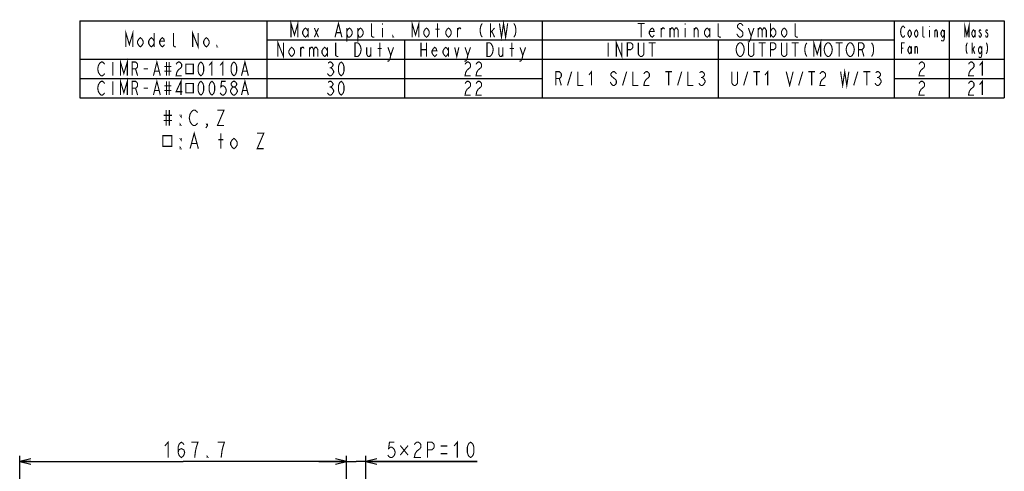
# Model space of a CAD drawing. Extents: x 29 to 410, y 35 to 287.
# Tile 46 of 46: x 231 to 410, y 205 to 287. Entities that reach past the tile are written whole.
import ezdxf

# ---------------------------------------------------------------- set-up
doc = ezdxf.new("R2010")
doc.units = 0
doc.header["$LTSCALE"] = 23.1
doc.layers.get('0').update_dxf_attribs({"linetype": 'CONTINUOUS'})
doc.layers.add('ALL_DIM', color=7, linetype='CONTINUOUS')
doc.layers.add('ALL_NOTE', color=7, linetype='CONTINUOUS')
doc.dimstyles.get("Standard").update_dxf_attribs({"dimtxt": 2.5, "dimasz": 2.5, "dimexe": 1.25, "dimexo": 0.625, "dimtad": 1, "dimcen": 2.5, "dimazin": 3, "dimtfac": 1, "dimtmove": 0, "dimatfit": 3})

# ---------------------------------------------------------------- blocks, each defined once
blk = doc.blocks.new('_OPEN')
at = {"color": 0, "linetype": 'BYBLOCK'}
for p, q in [((0, 0), (-1, 0.25)), ((-1, -0.25), (0, 0)), ((-1, 0), (0, 0))]:
    blk.add_line(p, q, dxfattribs=at)
blk = doc.blocks.new('*D32')
at = {"layer": 'ALL_DIM', "color": 2, "linetype": 'CONTINUOUS'}
for p, q in [((290.23, 202.08), (290.23, 207.7)), ((293.77, 164.56), (293.77, 207.7)), ((290.23, 206.7), (285.23, 206.7)), ((285.23, 206.7), (292, 206.7)), ((314.01, 206.7), (292, 206.7)), ((293.77, 206.7), (314.01, 206.7)), ((290.23, 164.56), (290.23, 199.74))]:
    blk.add_line(p, q, dxfattribs=at)
at = {"layer": 'ALL_DIM', "color": 2, "linetype": 'CONTINUOUS', "xscale": 2, "yscale": 2, "zscale": 2}
blk.add_blockref('_OPEN', (290.23, 206.7), dxfattribs=at)
at = {"layer": 'ALL_DIM', "color": 2, "linetype": 'CONTINUOUS', "xscale": 2, "yscale": 2, "zscale": 2, "rotation": 180}
blk.add_blockref('_OPEN', (293.77, 206.7), dxfattribs=at)
blk = doc.blocks.new('*D34')
at = {"layer": 'ALL_DIM', "color": 2, "linetype": 'CONTINUOUS'}
for p, q in [((230.86, 103.06), (230.86, 207.7)), ((290.23, 201.95), (290.23, 207.7)), ((230.86, 206.7), (260.55, 206.7)), ((290.23, 206.7), (260.55, 206.7)), ((290.23, 164.56), (290.23, 199.82))]:
    blk.add_line(p, q, dxfattribs=at)
at = {"layer": 'ALL_DIM', "color": 2, "linetype": 'CONTINUOUS', "xscale": 2, "yscale": 2, "zscale": 2, "rotation": 180}
blk.add_blockref('_OPEN', (230.86, 206.7), dxfattribs=at)
at = {"layer": 'ALL_DIM', "color": 2, "linetype": 'CONTINUOUS', "xscale": 2, "yscale": 2, "zscale": 2}
blk.add_blockref('_OPEN', (290.23, 206.7), dxfattribs=at)

msp = doc.modelspace()

# ---------------------------------------------------------------- linework, layer by layer
at = {"color": 2, "linetype": 'CONTINUOUS'}
for p, q in [((241.787, 286.72), (409.787, 286.72)), ((241.787, 286.72), (241.787, 272.72)), ((275.787, 286.72), (275.787, 272.72)), ((325.787, 286.72), (325.787, 272.72)), ((389.787, 286.72), (389.787, 272.72)), ((399.787, 286.72), (399.787, 272.72)), ((409.787, 286.72), (409.787, 272.72)), ((275.787, 283.22), (389.787, 283.22)), ((300.787, 283.22), (300.787, 272.72)), ((357.787, 283.22), (357.787, 272.72)), ((241.787, 279.72), (409.787, 279.72)), ((241.787, 276.22), (325.787, 276.22)), ((389.787, 276.22), (409.787, 276.22)), ((241.787, 272.72), (409.787, 272.72))]:
    msp.add_line(p, q, dxfattribs=at)
at = {"color": 2, "linetype": 'CONTINUOUS', "const_width": 0.2}
for points in [[(280.162, 283.72), (280.162, 286.22), (280.787, 284.137), (281.412, 286.22), (281.412, 283.72)], [(288.162, 283.72), (288.787, 286.22), (289.412, 283.72)], [(295.287, 283.72), (295.037, 283.72), (294.787, 283.929), (294.787, 286.22)], [(296.787, 286.22), (296.787, 286.012)], [(302.162, 283.72), (302.162, 286.22), (302.787, 284.137), (303.412, 286.22), (303.412, 283.72)], [(306.787, 283.72), (306.787, 286.22)], [(314.912, 286.22), (314.662, 285.804), (314.537, 285.179), (314.537, 284.762), (314.662, 284.137), (314.912, 283.72)], [(316.412, 283.72), (316.412, 286.22)], [(318.037, 286.22), (318.412, 283.72), (318.787, 286.22), (319.162, 283.72), (319.537, 286.22)], [(320.662, 286.22), (320.912, 285.804), (321.037, 285.179), (321.037, 284.762), (320.912, 284.137), (320.662, 283.72)], [(343.162, 286.22), (344.412, 286.22)], [(343.787, 286.22), (343.787, 283.72)], [(351.787, 286.22), (351.787, 286.012)], [(358.287, 283.72), (358.037, 283.72), (357.787, 283.929), (357.787, 286.22)], [(362.287, 285.804), (362.162, 286.012), (361.912, 286.22), (361.662, 286.22), (361.412, 286.012), (361.287, 285.804), (361.287, 285.595), (361.412, 285.387), (361.662, 285.179), (361.912, 284.97), (362.162, 284.762), (362.287, 284.554), (362.287, 284.137), (362.162, 283.929), (361.912, 283.72), (361.662, 283.72), (361.412, 283.929), (361.287, 284.137), (361.162, 284.345)], [(367.287, 286.22), (367.287, 283.72)], [(372.287, 283.72), (372.037, 283.72), (371.787, 283.929), (371.787, 286.22)], [(402.612, 283.72), (402.612, 285.72), (402.987, 284.054), (403.362, 285.72), (403.362, 283.72)], [(250.162, 281.97), (250.162, 284.47), (250.787, 282.387), (251.412, 284.47), (251.412, 281.97)], [(255.287, 284.47), (255.287, 281.97)], [(259.287, 281.97), (259.037, 281.97), (258.787, 282.179), (258.787, 284.47)], [(262.287, 281.97), (262.287, 284.47), (263.287, 281.97), (263.287, 284.47)], [(283.287, 284.345), (283.037, 283.929), (282.787, 283.72), (282.537, 283.929), (282.287, 284.345), (282.287, 284.762), (282.537, 285.179), (282.787, 285.387), (283.037, 285.179), (283.287, 284.762)], [(283.287, 285.387), (283.287, 283.72)], [(284.412, 285.387), (285.162, 283.72)], [(284.412, 283.72), (285.162, 285.387)], [(288.412, 284.554), (289.162, 284.554)], [(290.287, 284.762), (290.537, 285.179), (290.787, 285.387), (291.037, 285.179), (291.287, 284.762), (291.287, 284.345), (291.037, 283.929), (290.787, 283.72), (290.537, 283.72), (290.287, 284.345)], [(290.287, 285.387), (290.287, 282.887)], [(292.287, 284.762), (292.537, 285.179), (292.787, 285.387), (293.037, 285.179), (293.287, 284.762), (293.287, 284.345), (293.037, 283.929), (292.787, 283.72), (292.537, 283.72), (292.287, 284.345)], [(292.287, 285.387), (292.287, 282.887)], [(296.787, 285.387), (296.787, 283.72)], [(305.287, 284.345), (305.037, 283.929), (304.787, 283.72), (304.537, 283.929), (304.287, 284.345), (304.287, 284.762), (304.537, 285.179), (304.787, 285.387), (305.037, 285.179), (305.287, 284.762), (305.287, 284.345)], [(306.412, 285.179), (307.162, 285.179)], [(309.287, 284.345), (309.037, 283.929), (308.787, 283.72), (308.537, 283.929), (308.287, 284.345), (308.287, 284.762), (308.537, 285.179), (308.787, 285.387), (309.037, 285.179), (309.287, 284.762), (309.287, 284.345)], [(310.412, 283.72), (310.412, 285.387)], [(310.412, 284.97), (310.662, 285.387), (310.912, 285.387), (311.037, 285.179)], [(316.412, 284.554), (317.162, 285.387)], [(316.662, 284.762), (317.162, 283.72)], [(346.162, 284.137), (346.037, 283.929), (345.787, 283.72), (345.537, 283.929), (345.287, 284.345), (345.287, 284.762), (345.537, 285.179), (345.787, 285.387), (346.037, 285.179), (346.162, 284.762), (345.287, 284.762)], [(347.412, 283.72), (347.412, 285.387)], [(347.412, 284.97), (347.662, 285.387), (347.912, 285.387), (348.037, 285.179)], [(349.037, 285.387), (349.037, 283.72)], [(349.037, 284.97), (349.287, 285.387), (349.537, 285.387), (349.787, 284.97), (349.787, 283.72)], [(349.787, 284.97), (350.037, 285.387), (350.287, 285.387), (350.537, 284.97), (350.537, 283.72)], [(351.787, 285.387), (351.787, 283.72)], [(353.412, 283.72), (353.412, 285.387)], [(353.412, 284.97), (353.662, 285.387), (353.912, 285.387), (354.162, 284.97), (354.162, 283.72)], [(356.287, 284.345), (356.037, 283.929), (355.787, 283.72), (355.537, 283.929), (355.287, 284.345), (355.287, 284.762), (355.537, 285.179), (355.787, 285.387), (356.037, 285.179), (356.287, 284.762)], [(356.287, 285.387), (356.287, 283.72)], [(363.287, 285.387), (363.787, 283.929), (363.662, 283.304), (363.412, 282.887), (363.162, 282.887)], [(363.787, 283.929), (364.287, 285.387)], [(365.037, 285.387), (365.037, 283.72)], [(365.037, 284.97), (365.287, 285.387), (365.537, 285.387), (365.787, 284.97), (365.787, 283.72)], [(365.787, 284.97), (366.037, 285.387), (366.287, 285.387), (366.537, 284.97), (366.537, 283.72)], [(367.287, 284.762), (367.537, 285.179), (367.787, 285.387), (368.037, 285.179), (368.287, 284.762), (368.287, 284.345), (368.037, 283.929), (367.787, 283.72), (367.537, 283.929), (367.287, 284.345)], [(370.287, 284.345), (370.037, 283.929), (369.787, 283.72), (369.537, 283.929), (369.287, 284.345), (369.287, 284.762), (369.537, 285.179), (369.787, 285.387), (370.037, 285.179), (370.287, 284.762), (370.287, 284.345)], [(391.687, 284.054), (391.612, 283.887), (391.462, 283.72), (391.312, 283.72), (391.162, 283.887), (391.087, 284.054), (391.012, 284.22), (390.937, 284.72), (391.012, 285.22), (391.087, 285.387), (391.162, 285.554), (391.312, 285.72), (391.462, 285.72), (391.612, 285.554), (391.687, 285.387)], [(392.887, 284.22), (392.737, 283.887), (392.587, 283.72), (392.437, 283.887), (392.287, 284.22), (392.287, 284.554), (392.437, 284.887), (392.587, 285.054), (392.737, 284.887), (392.887, 284.554), (392.887, 284.22)], [(394.087, 284.22), (393.937, 283.887), (393.787, 283.72), (393.637, 283.887), (393.487, 284.22), (393.487, 284.554), (393.637, 284.887), (393.787, 285.054), (393.937, 284.887), (394.087, 284.554), (394.087, 284.22)], [(395.287, 283.72), (395.137, 283.72), (394.987, 283.887), (394.987, 285.72)], [(396.187, 285.72), (396.187, 285.554)], [(396.187, 285.054), (396.187, 283.72)], [(397.162, 283.72), (397.162, 285.054)], [(397.162, 284.72), (397.312, 285.054), (397.462, 285.054), (397.612, 284.72), (397.612, 283.72)], [(398.887, 284.22), (398.737, 283.887), (398.587, 283.72), (398.437, 283.887), (398.287, 284.22), (398.287, 284.554), (398.437, 284.887), (398.587, 285.054), (398.737, 284.887), (398.887, 284.554)], [(398.887, 285.054), (398.887, 283.554), (398.812, 283.22), (398.737, 283.054), (398.437, 283.054), (398.362, 283.22)], [(404.487, 284.22), (404.337, 283.887), (404.187, 283.72), (404.037, 283.887), (403.887, 284.22), (403.887, 284.554), (404.037, 284.887), (404.187, 285.054), (404.337, 284.887), (404.487, 284.554)], [(404.487, 285.054), (404.487, 283.72)], [(405.537, 284.887), (405.462, 285.054), (405.312, 285.054), (405.237, 284.887), (405.237, 284.72), (405.387, 284.554), (405.537, 284.387), (405.612, 284.22), (405.612, 284.054), (405.537, 283.887), (405.462, 283.72), (405.312, 283.72), (405.237, 283.887), (405.162, 284.054)], [(406.737, 284.887), (406.662, 285.054), (406.512, 285.054), (406.437, 284.887), (406.437, 284.72), (406.587, 284.554), (406.737, 284.387), (406.812, 284.22), (406.812, 284.054), (406.737, 283.887), (406.662, 283.72), (406.512, 283.72), (406.437, 283.887), (406.362, 284.054)], [(253.287, 282.595), (253.037, 282.179), (252.787, 281.97), (252.537, 282.179), (252.287, 282.595), (252.287, 283.012), (252.537, 283.429), (252.787, 283.637), (253.037, 283.429), (253.287, 283.012), (253.287, 282.595)], [(255.287, 282.595), (255.037, 282.179), (254.787, 281.97), (254.537, 282.179), (254.287, 282.595), (254.287, 283.012), (254.537, 283.429), (254.787, 283.637), (255.037, 283.429), (255.287, 283.012)], [(257.162, 282.387), (257.037, 282.179), (256.787, 281.97), (256.537, 282.179), (256.287, 282.595), (256.287, 283.012), (256.537, 283.429), (256.787, 283.637), (257.037, 283.429), (257.162, 283.012), (256.287, 283.012)], [(265.287, 282.595), (265.037, 282.179), (264.787, 281.97), (264.537, 282.179), (264.287, 282.595), (264.287, 283.012), (264.537, 283.429), (264.787, 283.637), (265.037, 283.429), (265.287, 283.012), (265.287, 282.595)], [(277.787, 280.22), (277.787, 282.72), (278.787, 280.22), (278.787, 282.72)], [(288.787, 280.22), (288.537, 280.22), (288.287, 280.429), (288.287, 282.72)], [(291.787, 282.72), (292.287, 282.72), (292.537, 282.512), (292.662, 282.304), (292.787, 282.095), (292.912, 281.47), (292.787, 280.845), (292.662, 280.637), (292.537, 280.429), (292.287, 280.22), (291.787, 280.22), (291.787, 282.72)], [(296.287, 280.22), (296.287, 282.72)], [(298.787, 283.72), (298.662, 283.72), (298.662, 283.929), (298.787, 283.72)], [(303.787, 282.72), (303.787, 280.22)], [(304.787, 282.72), (304.787, 280.22)], [(315.787, 282.72), (316.287, 282.72), (316.537, 282.512), (316.662, 282.304), (316.787, 282.095), (316.912, 281.47), (316.787, 280.845), (316.662, 280.637), (316.537, 280.429), (316.287, 280.22), (315.787, 280.22), (315.787, 282.72)], [(320.287, 280.22), (320.287, 282.72)], [(337.787, 282.72), (337.787, 280.22)], [(339.287, 280.22), (339.287, 282.72), (340.287, 280.22), (340.287, 282.72)], [(341.287, 280.22), (341.287, 282.72), (341.912, 282.72), (342.162, 282.512), (342.287, 282.304), (342.287, 281.887), (342.162, 281.679), (341.912, 281.47), (341.287, 281.47)], [(344.287, 282.72), (344.287, 280.637), (344.162, 280.429), (343.912, 280.22), (343.662, 280.22), (343.412, 280.429), (343.287, 280.637), (343.287, 282.72)], [(345.162, 282.72), (346.412, 282.72)], [(345.787, 282.72), (345.787, 280.22)], [(362.287, 280.637), (362.162, 280.429), (361.912, 280.22), (361.662, 280.22), (361.412, 280.429), (361.287, 280.637), (361.162, 280.845), (361.037, 281.47), (361.162, 282.095), (361.287, 282.304), (361.412, 282.512), (361.662, 282.72), (361.912, 282.72), (362.162, 282.512), (362.287, 282.304), (362.412, 282.095), (362.537, 281.47), (362.412, 280.845), (362.287, 280.637)], [(364.287, 282.72), (364.287, 280.637), (364.162, 280.429), (363.912, 280.22), (363.662, 280.22), (363.412, 280.429), (363.287, 280.637), (363.287, 282.72)], [(365.162, 282.72), (366.412, 282.72)], [(365.787, 282.72), (365.787, 280.22)], [(367.287, 280.22), (367.287, 282.72), (367.912, 282.72), (368.162, 282.512), (368.287, 282.304), (368.287, 281.887), (368.162, 281.679), (367.912, 281.47), (367.287, 281.47)], [(370.287, 282.72), (370.287, 280.637), (370.162, 280.429), (369.912, 280.22), (369.662, 280.22), (369.412, 280.429), (369.287, 280.637), (369.287, 282.72)], [(371.162, 282.72), (372.412, 282.72)], [(371.787, 282.72), (371.787, 280.22)], [(373.912, 282.72), (373.662, 282.304), (373.537, 281.679), (373.537, 281.262), (373.662, 280.637), (373.912, 280.22)], [(375.162, 280.22), (375.162, 282.72), (375.787, 280.637), (376.412, 282.72), (376.412, 280.22)], [(378.287, 280.637), (378.162, 280.429), (377.912, 280.22), (377.662, 280.22), (377.412, 280.429), (377.287, 280.637), (377.162, 280.845), (377.037, 281.47), (377.162, 282.095), (377.287, 282.304), (377.412, 282.512), (377.662, 282.72), (377.912, 282.72), (378.162, 282.512), (378.287, 282.304), (378.412, 282.095), (378.537, 281.47), (378.412, 280.845), (378.287, 280.637)], [(379.162, 282.72), (380.412, 282.72)], [(379.787, 282.72), (379.787, 280.22)], [(382.287, 280.637), (382.162, 280.429), (381.912, 280.22), (381.662, 280.22), (381.412, 280.429), (381.287, 280.637), (381.162, 280.845), (381.037, 281.47), (381.162, 282.095), (381.287, 282.304), (381.412, 282.512), (381.662, 282.72), (381.912, 282.72), (382.162, 282.512), (382.287, 282.304), (382.412, 282.095), (382.537, 281.47), (382.412, 280.845), (382.287, 280.637)], [(383.287, 280.22), (383.287, 282.72), (383.912, 282.72), (384.162, 282.512), (384.287, 282.304), (384.287, 281.887), (384.162, 281.679), (383.912, 281.47), (383.287, 281.47)], [(385.662, 282.72), (385.912, 282.304), (386.037, 281.679), (386.037, 281.262), (385.912, 280.637), (385.662, 280.22)], [(391.087, 280.72), (391.087, 282.72), (391.687, 282.72)], [(403.062, 282.72), (402.912, 282.387), (402.837, 281.887), (402.837, 281.554), (402.912, 281.054), (403.062, 280.72)], [(403.962, 280.72), (403.962, 282.72)], [(406.512, 282.72), (406.662, 282.387), (406.737, 281.887), (406.737, 281.554), (406.662, 281.054), (406.512, 280.72)], [(266.787, 281.97), (266.662, 281.97), (266.662, 282.179), (266.787, 281.97)], [(280.787, 280.845), (280.537, 280.429), (280.287, 280.22), (280.037, 280.429), (279.787, 280.845), (279.787, 281.262), (280.037, 281.679), (280.287, 281.887), (280.537, 281.679), (280.787, 281.262), (280.787, 280.845)], [(281.912, 280.22), (281.912, 281.887)], [(281.912, 281.47), (282.162, 281.887), (282.412, 281.887), (282.537, 281.679)], [(283.537, 281.887), (283.537, 280.22)], [(283.537, 281.47), (283.787, 281.887), (284.037, 281.887), (284.287, 281.47), (284.287, 280.22)], [(284.287, 281.47), (284.537, 281.887), (284.787, 281.887), (285.037, 281.47), (285.037, 280.22)], [(286.787, 280.845), (286.537, 280.429), (286.287, 280.22), (286.037, 280.429), (285.787, 280.845), (285.787, 281.262), (286.037, 281.679), (286.287, 281.887), (286.537, 281.679), (286.787, 281.262)], [(286.787, 281.887), (286.787, 280.22)], [(293.912, 281.887), (293.912, 280.637), (294.162, 280.22), (294.412, 280.22), (294.662, 280.637)], [(294.662, 281.887), (294.662, 280.22)], [(295.912, 281.679), (296.662, 281.679)], [(297.787, 281.887), (298.287, 280.429), (298.162, 279.804), (297.912, 279.387), (297.662, 279.387)], [(298.287, 280.429), (298.787, 281.887)], [(303.787, 281.47), (304.787, 281.47)], [(306.662, 280.637), (306.537, 280.429), (306.287, 280.22), (306.037, 280.429), (305.787, 280.845), (305.787, 281.262), (306.037, 281.679), (306.287, 281.887), (306.537, 281.679), (306.662, 281.262), (305.787, 281.262)], [(308.787, 280.845), (308.537, 280.429), (308.287, 280.22), (308.037, 280.429), (307.787, 280.845), (307.787, 281.262), (308.037, 281.679), (308.287, 281.887), (308.537, 281.679), (308.787, 281.262)], [(308.787, 281.887), (308.787, 280.22)], [(309.912, 281.887), (310.287, 280.22), (310.662, 281.887)], [(311.787, 281.887), (312.287, 280.429), (312.162, 279.804), (311.912, 279.387), (311.662, 279.387)], [(312.287, 280.429), (312.787, 281.887)], [(317.912, 281.887), (317.912, 280.637), (318.162, 280.22), (318.412, 280.22), (318.662, 280.637)], [(318.662, 281.887), (318.662, 280.22)], [(319.912, 281.679), (320.662, 281.679)], [(321.787, 281.887), (322.287, 280.429), (322.162, 279.804), (321.912, 279.387), (321.662, 279.387)], [(322.287, 280.429), (322.787, 281.887)], [(383.912, 281.47), (384.287, 280.22)], [(391.087, 281.72), (391.462, 281.72)], [(392.887, 281.22), (392.737, 280.887), (392.587, 280.72), (392.437, 280.887), (392.287, 281.22), (392.287, 281.554), (392.437, 281.887), (392.587, 282.054), (392.737, 281.887), (392.887, 281.554)], [(392.887, 282.054), (392.887, 280.72)], [(393.562, 280.72), (393.562, 282.054)], [(393.562, 281.72), (393.712, 282.054), (393.862, 282.054), (394.012, 281.72), (394.012, 280.72)], [(403.962, 281.387), (404.412, 282.054)], [(404.112, 281.554), (404.412, 280.72)], [(405.687, 281.22), (405.537, 280.887), (405.387, 280.72), (405.237, 280.887), (405.087, 281.22), (405.087, 281.554), (405.237, 281.887), (405.387, 282.054), (405.537, 281.887), (405.687, 281.554)], [(405.687, 282.054), (405.687, 280.554), (405.612, 280.22), (405.537, 280.054), (405.237, 280.054), (405.162, 280.22)], [(246.287, 277.137), (246.162, 276.929), (245.912, 276.72), (245.662, 276.72), (245.412, 276.929), (245.287, 277.137), (245.162, 277.345), (245.037, 277.97), (245.162, 278.595), (245.287, 278.804), (245.412, 279.012), (245.662, 279.22), (245.912, 279.22), (246.162, 279.012), (246.287, 278.804)], [(247.787, 279.22), (247.787, 276.72)], [(249.162, 276.72), (249.162, 279.22), (249.787, 277.137), (250.412, 279.22), (250.412, 276.72)], [(251.287, 276.72), (251.287, 279.22), (251.912, 279.22), (252.162, 279.012), (252.287, 278.804), (252.287, 278.387), (252.162, 278.179), (251.912, 277.97), (251.287, 277.97)], [(255.162, 276.72), (255.787, 279.22), (256.412, 276.72)], [(257.537, 279.22), (257.537, 276.72)], [(258.037, 279.22), (258.037, 276.72)], [(259.287, 278.804), (259.412, 279.012), (259.662, 279.22), (259.912, 279.22), (260.162, 279.012), (260.287, 278.804), (260.287, 278.387), (260.162, 278.179), (259.912, 277.97), (259.662, 277.762), (259.412, 277.345), (259.287, 276.72), (260.287, 276.72)], [(263.787, 276.72), (263.537, 276.929), (263.412, 277.137), (263.287, 277.554), (263.287, 278.387), (263.412, 278.804), (263.537, 279.012), (263.787, 279.22), (264.037, 279.012), (264.162, 278.804), (264.287, 278.387), (264.287, 277.554), (264.162, 277.137), (264.037, 276.929), (263.787, 276.72)], [(265.287, 278.595), (265.787, 279.22), (265.787, 276.72)], [(267.287, 278.595), (267.787, 279.22), (267.787, 276.72)], [(269.787, 276.72), (269.537, 276.929), (269.412, 277.137), (269.287, 277.554), (269.287, 278.387), (269.412, 278.804), (269.537, 279.012), (269.787, 279.22), (270.037, 279.012), (270.162, 278.804), (270.287, 278.387), (270.287, 277.554), (270.162, 277.137), (270.037, 276.929), (269.787, 276.72)], [(271.162, 276.72), (271.787, 279.22), (272.412, 276.72)], [(286.912, 279.012), (287.162, 279.22), (287.412, 279.22), (287.662, 279.012), (287.787, 278.804), (287.787, 278.595), (287.662, 278.387), (287.412, 278.179), (287.662, 277.97), (287.787, 277.762), (287.912, 277.554), (287.912, 277.345), (287.787, 277.137), (287.662, 276.929), (287.412, 276.72), (287.162, 276.72), (286.912, 276.929), (286.787, 277.137)], [(289.287, 276.72), (289.037, 276.929), (288.912, 277.137), (288.787, 277.554), (288.787, 278.387), (288.912, 278.804), (289.037, 279.012), (289.287, 279.22), (289.537, 279.012), (289.662, 278.804), (289.787, 278.387), (289.787, 277.554), (289.662, 277.137), (289.537, 276.929), (289.287, 276.72)], [(311.787, 278.804), (311.912, 279.012), (312.162, 279.22), (312.412, 279.22), (312.662, 279.012), (312.787, 278.804), (312.787, 278.387), (312.662, 278.179), (312.412, 277.97), (312.162, 277.762), (311.912, 277.345), (311.787, 276.72), (312.787, 276.72)], [(313.787, 278.804), (313.912, 279.012), (314.162, 279.22), (314.412, 279.22), (314.662, 279.012), (314.787, 278.804), (314.787, 278.387), (314.662, 278.179), (314.412, 277.97), (314.162, 277.762), (313.912, 277.345), (313.787, 276.72), (314.787, 276.72)], [(394.287, 278.804), (394.412, 279.012), (394.662, 279.22), (394.912, 279.22), (395.162, 279.012), (395.287, 278.804), (395.287, 278.387), (395.162, 278.179), (394.912, 277.97), (394.662, 277.762), (394.412, 277.345), (394.287, 276.72), (395.287, 276.72)], [(403.287, 278.804), (403.412, 279.012), (403.662, 279.22), (403.912, 279.22), (404.162, 279.012), (404.287, 278.804), (404.287, 278.387), (404.162, 278.179), (403.912, 277.97), (403.662, 277.762), (403.412, 277.345), (403.287, 276.72), (404.287, 276.72)], [(405.287, 278.595), (405.787, 279.22), (405.787, 276.72)], [(251.912, 277.97), (252.287, 276.72)], [(253.412, 277.97), (254.162, 277.97)], [(255.412, 277.554), (256.162, 277.554)], [(257.162, 278.387), (258.412, 278.387)], [(257.162, 277.554), (258.412, 277.554)], [(261.037, 278.83), (261.037, 277.111), (262.412, 277.111), (262.412, 278.83), (261.037, 278.83)], [(271.412, 277.554), (272.162, 277.554)], [(287.162, 278.179), (287.412, 278.179)], [(328.287, 274.97), (328.287, 277.47), (328.912, 277.47), (329.162, 277.262), (329.287, 277.054), (329.287, 276.637), (329.162, 276.429), (328.912, 276.22), (328.287, 276.22)], [(330.412, 274.97), (331.162, 277.47)], [(332.287, 277.47), (332.287, 274.97), (333.287, 274.97)], [(334.287, 276.845), (334.787, 277.47), (334.787, 274.97)], [(339.287, 277.054), (339.162, 277.262), (338.912, 277.47), (338.662, 277.47), (338.412, 277.262), (338.287, 277.054), (338.287, 276.845), (338.412, 276.637), (338.662, 276.429), (338.912, 276.22), (339.162, 276.012), (339.287, 275.804), (339.287, 275.387), (339.162, 275.179), (338.912, 274.97), (338.662, 274.97), (338.412, 275.179), (338.287, 275.387), (338.162, 275.595)], [(340.412, 274.97), (341.162, 277.47)], [(342.287, 277.47), (342.287, 274.97), (343.287, 274.97)], [(344.287, 277.054), (344.412, 277.262), (344.662, 277.47), (344.912, 277.47), (345.162, 277.262), (345.287, 277.054), (345.287, 276.637), (345.162, 276.429), (344.912, 276.22), (344.662, 276.012), (344.412, 275.595), (344.287, 274.97), (345.287, 274.97)], [(348.162, 277.47), (349.412, 277.47)], [(348.787, 277.47), (348.787, 274.97)], [(350.412, 274.97), (351.162, 277.47)], [(352.287, 277.47), (352.287, 274.97), (353.287, 274.97)], [(354.412, 277.262), (354.662, 277.47), (354.912, 277.47), (355.162, 277.262), (355.287, 277.054), (355.287, 276.845), (355.162, 276.637), (354.912, 276.429), (355.162, 276.22), (355.287, 276.012), (355.412, 275.804), (355.412, 275.595), (355.287, 275.387), (355.162, 275.179), (354.912, 274.97), (354.662, 274.97), (354.412, 275.179), (354.287, 275.387)], [(361.287, 277.47), (361.287, 275.387), (361.162, 275.179), (360.912, 274.97), (360.662, 274.97), (360.412, 275.179), (360.287, 275.387), (360.287, 277.47)], [(362.412, 274.97), (363.162, 277.47)], [(364.162, 277.47), (365.412, 277.47)], [(364.787, 277.47), (364.787, 274.97)], [(366.287, 276.845), (366.787, 277.47), (366.787, 274.97)], [(370.162, 277.47), (370.787, 274.97), (371.412, 277.47)], [(372.412, 274.97), (373.162, 277.47)], [(374.162, 277.47), (375.412, 277.47)], [(374.787, 277.47), (374.787, 274.97)], [(376.287, 277.054), (376.412, 277.262), (376.662, 277.47), (376.912, 277.47), (377.162, 277.262), (377.287, 277.054), (377.287, 276.637), (377.162, 276.429), (376.912, 276.22), (376.662, 276.012), (376.412, 275.595), (376.287, 274.97), (377.287, 274.97)], [(380.037, 277.47), (380.412, 274.97), (380.787, 277.47), (381.162, 274.97), (381.537, 277.47)], [(382.412, 274.97), (383.162, 277.47)], [(384.162, 277.47), (385.412, 277.47)], [(384.787, 277.47), (384.787, 274.97)], [(386.412, 277.262), (386.662, 277.47), (386.912, 277.47), (387.162, 277.262), (387.287, 277.054), (387.287, 276.845), (387.162, 276.637), (386.912, 276.429), (387.162, 276.22), (387.287, 276.012), (387.412, 275.804), (387.412, 275.595), (387.287, 275.387), (387.162, 275.179), (386.912, 274.97), (386.662, 274.97), (386.412, 275.179), (386.287, 275.387)], [(246.287, 273.637), (246.162, 273.429), (245.912, 273.22), (245.662, 273.22), (245.412, 273.429), (245.287, 273.637), (245.162, 273.845), (245.037, 274.47), (245.162, 275.095), (245.287, 275.304), (245.412, 275.512), (245.662, 275.72), (245.912, 275.72), (246.162, 275.512), (246.287, 275.304)], [(247.787, 275.72), (247.787, 273.22)], [(249.162, 273.22), (249.162, 275.72), (249.787, 273.637), (250.412, 275.72), (250.412, 273.22)], [(251.287, 273.22), (251.287, 275.72), (251.912, 275.72), (252.162, 275.512), (252.287, 275.304), (252.287, 274.887), (252.162, 274.679), (251.912, 274.47), (251.287, 274.47)], [(255.162, 273.22), (255.787, 275.72), (256.412, 273.22)], [(257.537, 275.72), (257.537, 273.22)], [(258.037, 275.72), (258.037, 273.22)], [(260.162, 273.22), (260.162, 275.72), (259.287, 273.845), (260.412, 273.845)], [(263.787, 273.22), (263.537, 273.429), (263.412, 273.637), (263.287, 274.054), (263.287, 274.887), (263.412, 275.304), (263.537, 275.512), (263.787, 275.72), (264.037, 275.512), (264.162, 275.304), (264.287, 274.887), (264.287, 274.054), (264.162, 273.637), (264.037, 273.429), (263.787, 273.22)], [(265.787, 273.22), (265.537, 273.429), (265.412, 273.637), (265.287, 274.054), (265.287, 274.887), (265.412, 275.304), (265.537, 275.512), (265.787, 275.72), (266.037, 275.512), (266.162, 275.304), (266.287, 274.887), (266.287, 274.054), (266.162, 273.637), (266.037, 273.429), (265.787, 273.22)], [(268.287, 275.72), (267.537, 275.72), (267.412, 274.679), (267.662, 274.887), (267.912, 274.887), (268.162, 274.679), (268.287, 274.47), (268.412, 274.054), (268.287, 273.637), (268.162, 273.429), (267.912, 273.22), (267.662, 273.22), (267.412, 273.429), (267.287, 273.637)], [(269.662, 274.679), (269.412, 274.887), (269.287, 275.095), (269.287, 275.304), (269.412, 275.512), (269.662, 275.72), (269.912, 275.72), (270.162, 275.512), (270.287, 275.304), (270.287, 275.095), (270.162, 274.887), (269.912, 274.679)], [(271.162, 273.22), (271.787, 275.72), (272.412, 273.22)], [(286.912, 275.512), (287.162, 275.72), (287.412, 275.72), (287.662, 275.512), (287.787, 275.304), (287.787, 275.095), (287.662, 274.887), (287.412, 274.679), (287.662, 274.47), (287.787, 274.262), (287.912, 274.054), (287.912, 273.845), (287.787, 273.637), (287.662, 273.429), (287.412, 273.22), (287.162, 273.22), (286.912, 273.429), (286.787, 273.637)], [(289.287, 273.22), (289.037, 273.429), (288.912, 273.637), (288.787, 274.054), (288.787, 274.887), (288.912, 275.304), (289.037, 275.512), (289.287, 275.72), (289.537, 275.512), (289.662, 275.304), (289.787, 274.887), (289.787, 274.054), (289.662, 273.637), (289.537, 273.429), (289.287, 273.22)], [(311.787, 275.304), (311.912, 275.512), (312.162, 275.72), (312.412, 275.72), (312.662, 275.512), (312.787, 275.304), (312.787, 274.887), (312.662, 274.679), (312.412, 274.47), (312.162, 274.262), (311.912, 273.845), (311.787, 273.22), (312.787, 273.22)], [(313.787, 275.304), (313.912, 275.512), (314.162, 275.72), (314.412, 275.72), (314.662, 275.512), (314.787, 275.304), (314.787, 274.887), (314.662, 274.679), (314.412, 274.47), (314.162, 274.262), (313.912, 273.845), (313.787, 273.22), (314.787, 273.22)], [(328.912, 276.22), (329.287, 274.97)], [(354.662, 276.429), (354.912, 276.429)], [(386.662, 276.429), (386.912, 276.429)], [(394.287, 275.304), (394.412, 275.512), (394.662, 275.72), (394.912, 275.72), (395.162, 275.512), (395.287, 275.304), (395.287, 274.887), (395.162, 274.679), (394.912, 274.47), (394.662, 274.262), (394.412, 273.845), (394.287, 273.22), (395.287, 273.22)], [(403.287, 275.304), (403.412, 275.512), (403.662, 275.72), (403.912, 275.72), (404.162, 275.512), (404.287, 275.304), (404.287, 274.887), (404.162, 274.679), (403.912, 274.47), (403.662, 274.262), (403.412, 273.845), (403.287, 273.22), (404.287, 273.22)], [(405.287, 275.095), (405.787, 275.72), (405.787, 273.22)], [(251.912, 274.47), (252.287, 273.22)], [(253.412, 274.47), (254.162, 274.47)], [(255.412, 274.054), (256.162, 274.054)], [(257.162, 274.887), (258.412, 274.887)], [(257.162, 274.054), (258.412, 274.054)], [(261.037, 275.33), (261.037, 273.611), (262.412, 273.611), (262.412, 275.33), (261.037, 275.33)], [(269.662, 273.22), (269.412, 273.429), (269.287, 273.637), (269.162, 273.845), (269.162, 274.054), (269.287, 274.262), (269.412, 274.47), (269.662, 274.679), (269.912, 274.679), (270.162, 274.47), (270.287, 274.262), (270.412, 274.054), (270.412, 273.845), (270.287, 273.637), (270.162, 273.429), (269.912, 273.22), (269.662, 273.22)], [(271.412, 274.054), (272.162, 274.054)], [(287.162, 274.679), (287.412, 274.679)]]:
    msp.add_lwpolyline(points, dxfattribs=at)
at = {"layer": 'ALL_DIM', "color": 2, "linetype": 'CONTINUOUS', "const_width": 0.2}
for points in [[(257.232, 209.502), (257.834, 210.202), (257.834, 207.402)], [(259.64, 208.335), (259.79, 208.802), (260.242, 209.035), (260.693, 208.802), (260.844, 208.335), (260.693, 207.868), (260.543, 207.635), (260.242, 207.402), (259.941, 207.635), (259.79, 207.868), (259.64, 208.335), (259.64, 209.268), (259.79, 209.735), (259.941, 209.968), (260.242, 210.202), (260.543, 209.968), (260.693, 209.735)], [(262.65, 207.402), (262.8, 208.568), (262.951, 209.268), (263.101, 209.735), (263.252, 210.202), (262.048, 210.202)], [(267.466, 207.402), (267.616, 208.568), (267.767, 209.268), (267.917, 209.735), (268.068, 210.202), (266.864, 210.202)], [(298.957, 210.202), (298.054, 210.202), (297.904, 209.035), (298.205, 209.268), (298.506, 209.268), (298.807, 209.035), (298.957, 208.802), (299.108, 208.335), (298.957, 207.868), (298.807, 207.635), (298.506, 207.402), (298.205, 207.402), (297.904, 207.635), (297.753, 207.868)], [(301.44, 209.589), (300.011, 207.839)], [(300.011, 209.589), (301.44, 207.839)], [(302.569, 209.735), (302.72, 209.968), (303.021, 210.202), (303.322, 210.202), (303.623, 209.968), (303.773, 209.735), (303.773, 209.268), (303.623, 209.035)], [(304.977, 207.402), (304.977, 210.202), (305.73, 210.202), (306.031, 209.968), (306.181, 209.735), (306.181, 209.268), (306.031, 209.035), (305.73, 208.802), (304.977, 208.802)], [(307.385, 209.502), (308.589, 209.502)], [(309.793, 209.502), (310.395, 210.202), (310.395, 207.402)], [(312.803, 207.402), (312.502, 207.635), (312.352, 207.868), (312.201, 208.335), (312.201, 209.268), (312.352, 209.735), (312.502, 209.968), (312.803, 210.202), (313.104, 209.968), (313.255, 209.735), (313.405, 209.268), (313.405, 208.335), (313.255, 207.868), (313.104, 207.635), (312.803, 207.402)], [(265.058, 207.402), (264.907, 207.402), (264.907, 207.635), (265.058, 207.402)], [(303.623, 209.035), (303.021, 208.568), (302.72, 208.102), (302.569, 207.402), (303.773, 207.402)], [(307.385, 208.102), (308.589, 208.102)]]:
    msp.add_lwpolyline(points, dxfattribs=at)
at = {"layer": 'ALL_NOTE', "color": 2, "linetype": 'CONTINUOUS', "const_width": 0.2}
for points in [[(257.456, 270.481), (257.456, 267.681)], [(258.058, 270.481), (258.058, 267.681)], [(261.821, 269.781), (262.122, 270.247), (262.423, 270.481), (262.724, 270.481), (263.025, 270.247), (263.175, 270.014)], [(266.787, 270.481), (267.991, 270.481), (266.787, 267.681), (267.991, 267.681)], [(257.005, 269.547), (258.51, 269.547)], [(257.005, 268.614), (258.51, 268.614)], [(260.165, 269.547), (260.165, 269.314), (260.015, 269.547), (260.165, 269.547)], [(263.175, 268.147), (263.025, 267.914), (262.724, 267.681), (262.423, 267.681), (262.122, 267.914), (261.971, 268.147), (261.821, 268.381), (261.67, 269.081), (261.821, 269.781)], [(260.165, 267.681), (260.015, 267.681), (260.015, 267.914), (260.165, 267.681)], [(261.821, 263.481), (262.573, 266.281), (263.326, 263.481)], [(264.981, 267.681), (264.831, 267.914), (264.981, 267.914), (264.981, 267.681), (264.68, 267.214)], [(256.854, 265.843), (256.854, 263.918), (258.51, 263.918), (258.51, 265.843), (256.854, 265.843)], [(260.165, 265.347), (260.165, 265.114), (260.015, 265.347), (260.165, 265.347)], [(266.938, 265.114), (267.841, 265.114)], [(267.389, 263.481), (267.389, 266.281)], [(270.399, 264.181), (270.098, 263.714), (269.797, 263.481), (269.496, 263.714), (269.195, 264.181), (269.195, 264.647), (269.496, 265.114), (269.797, 265.347), (270.098, 265.114), (270.399, 264.647), (270.399, 264.181)], [(274.011, 266.281), (275.215, 266.281), (274.011, 263.481), (275.215, 263.481)], [(260.165, 263.481), (260.015, 263.481), (260.015, 263.714), (260.165, 263.481)], [(262.122, 264.414), (263.025, 264.414)]]:
    msp.add_lwpolyline(points, dxfattribs=at)

# ---------------------------------------------------------------- dimensions: what is measured, and where the dimension line sits
at = {"layer": 'ALL_DIM', "color": 2, "linetype": 'CONTINUOUS'}
dim = msp.add_linear_dim(base=(230.857, 206.702), p1=(290.234, 164.556), p2=(230.857, 103.06), angle=180, dimstyle='Standard', dxfattribs=at)
dim.commit()
dim.dimension.update_dxf_attribs({"geometry": '*D34', "text_midpoint": (256.63, 207.402), "dimtype": 128})
dim = msp.add_linear_dim(base=(293.774, 206.702), p1=(290.234, 164.556), p2=(293.774, 164.556), dimstyle='Standard', dxfattribs=at)
dim.commit()
dim.dimension.update_dxf_attribs({"geometry": '*D32', "text_midpoint": (297.151, 207.402), "dimtype": 128})

doc.saveas('drawing.dxf')
